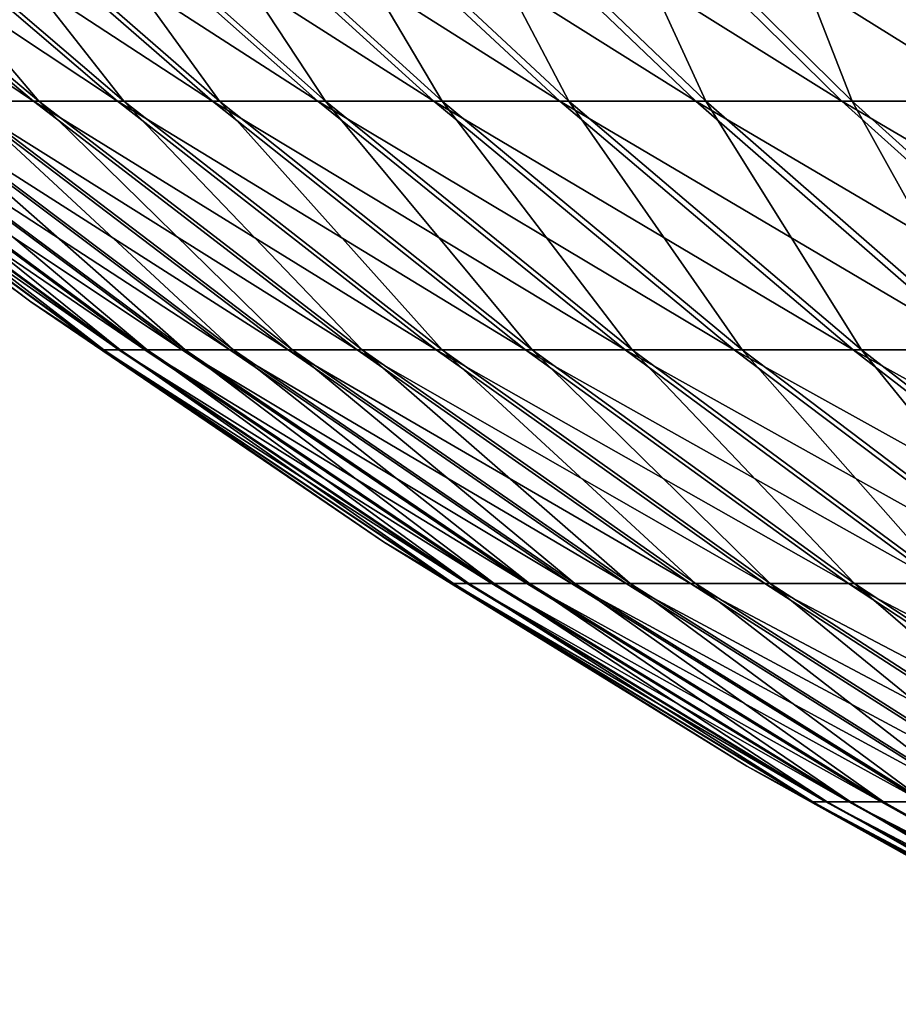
# Model space of a CAD drawing. Header units: millimetres. Extents: x -80 to 80, y -80 to 80.
# Tile 4 of 170: x -46.54 to -39.25, y -70.96 to -62.79. Entities that reach past the tile are written whole.
import ezdxf

# ---------------------------------------------------------------- set-up
doc = ezdxf.new("R2010")
doc.units = ezdxf.units.MM
doc.header["$LTSCALE"] = 13.670324
doc.layers.add('1', color=7, linetype='CONTINUOUS')
doc.layers.add('2', color=7, linetype='CONTINUOUS')

msp = doc.modelspace()

# ---------------------------------------------------------------- linework, layer by layer
at = {"layer": '1', "color": 7, "linetype": 'Continuous'}
for points in [[(-46.3795, -63.4683, 14.8566), (-48.2292, -61.2836, 17.84), (-48.9719, -61.2836, 15.687), (-46.3795, -63.4683, 14.8566)], [(-46.3795, -63.4683, 14.8566), (-48.9719, -61.2836, 15.687), (-46.9918, -63.4683, 12.7885), (-46.3795, -63.4683, 14.8566)], [(-45.6762, -63.4683, 16.8956), (-47.392, -61.2836, 19.958), (-48.2292, -61.2836, 17.84), (-45.6762, -63.4683, 16.8956)], [(-45.6762, -63.4683, 16.8956), (-48.2292, -61.2836, 17.84), (-46.3795, -63.4683, 14.8566), (-45.6762, -63.4683, 16.8956)], [(-44.8833, -63.4683, 18.9015), (-46.4619, -61.2836, 22.0368), (-47.392, -61.2836, 19.958), (-44.8833, -63.4683, 18.9015)], [(-44.8833, -63.4683, 18.9015), (-47.392, -61.2836, 19.958), (-45.6762, -63.4683, 16.8956), (-44.8833, -63.4683, 18.9015)], [(-44.0024, -63.4683, 20.8703), (-45.4406, -61.2836, 24.0724), (-46.4619, -61.2836, 22.0368), (-44.0024, -63.4683, 20.8703)], [(-44.0024, -63.4683, 20.8703), (-46.4619, -61.2836, 22.0368), (-44.8833, -63.4683, 18.9015), (-44.0024, -63.4683, 20.8703)], [(-43.0352, -63.4683, 22.7981), (-44.3301, -61.2836, 26.0608), (-45.4406, -61.2836, 24.0724), (-43.0352, -63.4683, 22.7981)], [(-43.0352, -63.4683, 22.7981), (-45.4406, -61.2836, 24.0724), (-44.0024, -63.4683, 20.8703), (-43.0352, -63.4683, 22.7981)], [(-41.9835, -63.4683, 24.6813), (-43.1327, -61.2836, 27.9981), (-44.3301, -61.2836, 26.0608), (-41.9835, -63.4683, 24.6813)], [(-41.9835, -63.4683, 24.6813), (-44.3301, -61.2836, 26.0608), (-43.0352, -63.4683, 22.7981), (-41.9835, -63.4683, 24.6813)], [(-40.8495, -63.4683, 26.516), (-41.8508, -61.2836, 29.8804), (-43.1327, -61.2836, 27.9981), (-40.8495, -63.4683, 26.516)], [(-40.8495, -63.4683, 26.516), (-43.1327, -61.2836, 27.9981), (-41.9835, -63.4683, 24.6813), (-40.8495, -63.4683, 26.516)], [(-39.6354, -63.4683, 28.2987), (-40.4867, -61.2836, 31.7042), (-41.8508, -61.2836, 29.8804), (-39.6354, -63.4683, 28.2987)], [(-39.6354, -63.4683, 28.2987), (-41.8508, -61.2836, 29.8804), (-40.8495, -63.4683, 26.516), (-39.6354, -63.4683, 28.2987)], [(-38.3435, -63.4683, 30.0259), (-39.0432, -61.2836, 33.4657), (-40.4867, -61.2836, 31.7042), (-38.3435, -63.4683, 30.0259)], [(-38.3435, -63.4683, 30.0259), (-40.4867, -61.2836, 31.7042), (-39.6354, -63.4683, 28.2987), (-38.3435, -63.4683, 30.0259)], [(-46.4482, -65.135), (-48.6532, -63.4683, 2.1542), (-49.2839, -63.0166), (-46.4482, -65.135)], [(-45.8412, -65.5322, 2.0297), (-48.5101, -63.4683, 4.3063), (-48.6532, -63.4683, 2.1542), (-45.8412, -65.5322, 2.0297)], [(-45.8412, -65.5322, 2.0297), (-48.6532, -63.4683, 2.1542), (-46.4482, -65.135), (-45.8412, -65.5322, 2.0297)], [(-45.7064, -65.5322, 4.0574), (-48.2719, -63.4683, 6.45), (-48.5101, -63.4683, 4.3063), (-45.7064, -65.5322, 4.0574)], [(-45.7064, -65.5322, 4.0574), (-48.5101, -63.4683, 4.3063), (-45.8412, -65.5322, 2.0297), (-45.7064, -65.5322, 4.0574)], [(-45.4819, -65.5322, 6.0772), (-47.939, -63.4683, 8.5811), (-48.2719, -63.4683, 6.45), (-45.4819, -65.5322, 6.0772)], [(-45.4819, -65.5322, 6.0772), (-48.2719, -63.4683, 6.45), (-45.7064, -65.5322, 4.0574), (-45.4819, -65.5322, 6.0772)], [(-45.1682, -65.5322, 8.0851), (-47.512, -63.4683, 10.6953), (-47.939, -63.4683, 8.5811), (-45.1682, -65.5322, 8.0851)], [(-45.1682, -65.5322, 8.0851), (-47.939, -63.4683, 8.5811), (-45.4819, -65.5322, 6.0772), (-45.1682, -65.5322, 8.0851)], [(-44.7659, -65.5322, 10.0771), (-46.9918, -63.4683, 12.7885), (-47.512, -63.4683, 10.6953), (-44.7659, -65.5322, 10.0771)], [(-44.7659, -65.5322, 10.0771), (-47.512, -63.4683, 10.6953), (-45.1682, -65.5322, 8.0851), (-44.7659, -65.5322, 10.0771)], [(-44.2758, -65.5322, 12.0493), (-46.3795, -63.4683, 14.8566), (-46.9918, -63.4683, 12.7885), (-44.2758, -65.5322, 12.0493)], [(-44.2758, -65.5322, 12.0493), (-46.9918, -63.4683, 12.7885), (-44.7659, -65.5322, 10.0771), (-44.2758, -65.5322, 12.0493)], [(-43.6989, -65.5322, 13.998), (-45.6762, -63.4683, 16.8956), (-46.3795, -63.4683, 14.8566), (-43.6989, -65.5322, 13.998)], [(-43.6989, -65.5322, 13.998), (-46.3795, -63.4683, 14.8566), (-44.2758, -65.5322, 12.0493), (-43.6989, -65.5322, 13.998)], [(-43.0362, -65.5322, 15.9191), (-44.8833, -63.4683, 18.9015), (-45.6762, -63.4683, 16.8956), (-43.0362, -65.5322, 15.9191)], [(-43.0362, -65.5322, 15.9191), (-45.6762, -63.4683, 16.8956), (-43.6989, -65.5322, 13.998), (-43.0362, -65.5322, 15.9191)], [(-42.2892, -65.5322, 17.809), (-44.0024, -63.4683, 20.8703), (-44.8833, -63.4683, 18.9015), (-42.2892, -65.5322, 17.809)], [(-42.2892, -65.5322, 17.809), (-44.8833, -63.4683, 18.9015), (-43.0362, -65.5322, 15.9191), (-42.2892, -65.5322, 17.809)], [(-41.4592, -65.5322, 19.664), (-43.0352, -63.4683, 22.7981), (-44.0024, -63.4683, 20.8703), (-41.4592, -65.5322, 19.664)], [(-41.4592, -65.5322, 19.664), (-44.0024, -63.4683, 20.8703), (-42.2892, -65.5322, 17.809), (-41.4592, -65.5322, 19.664)], [(-40.5478, -65.5322, 21.4805), (-41.9835, -63.4683, 24.6813), (-43.0352, -63.4683, 22.7981), (-40.5478, -65.5322, 21.4805)], [(-40.5478, -65.5322, 21.4805), (-43.0352, -63.4683, 22.7981), (-41.4592, -65.5322, 19.664), (-40.5478, -65.5322, 21.4805)], [(-39.557, -65.5322, 23.2547), (-40.8495, -63.4683, 26.516), (-41.9835, -63.4683, 24.6813), (-39.557, -65.5322, 23.2547)], [(-39.557, -65.5322, 23.2547), (-41.9835, -63.4683, 24.6813), (-40.5478, -65.5322, 21.4805), (-39.557, -65.5322, 23.2547)], [(-38.4885, -65.5322, 24.9834), (-39.6354, -63.4683, 28.2987), (-40.8495, -63.4683, 26.516), (-38.4885, -65.5322, 24.9834)], [(-38.4885, -65.5322, 24.9834), (-40.8495, -63.4683, 26.516), (-39.557, -65.5322, 23.2547), (-38.4885, -65.5322, 24.9834)], [(-37.3445, -65.5322, 26.6631), (-38.3435, -63.4683, 30.0259), (-39.6354, -63.4683, 28.2987), (-37.3445, -65.5322, 26.6631)], [(-37.3445, -65.5322, 26.6631), (-39.6354, -63.4683, 28.2987), (-38.4885, -65.5322, 24.9834), (-37.3445, -65.5322, 26.6631)], [(-43.5216, -67.1258), (-45.8412, -65.5322, 2.0297), (-46.4482, -65.135), (-43.5216, -67.1258)], [(-42.9419, -67.4713, 1.9013), (-45.7064, -65.5322, 4.0574), (-45.8412, -65.5322, 2.0297), (-42.9419, -67.4713, 1.9013)], [(-42.9419, -67.4713, 1.9013), (-45.8412, -65.5322, 2.0297), (-43.5216, -67.1258), (-42.9419, -67.4713, 1.9013)], [(-42.8156, -67.4713, 3.8008), (-45.4819, -65.5322, 6.0772), (-45.7064, -65.5322, 4.0574), (-42.8156, -67.4713, 3.8008)], [(-42.8156, -67.4713, 3.8008), (-45.7064, -65.5322, 4.0574), (-42.9419, -67.4713, 1.9013), (-42.8156, -67.4713, 3.8008)], [(-42.6053, -67.4713, 5.6929), (-45.1682, -65.5322, 8.0851), (-45.4819, -65.5322, 6.0772), (-42.6053, -67.4713, 5.6929)], [(-42.6053, -67.4713, 5.6929), (-45.4819, -65.5322, 6.0772), (-42.8156, -67.4713, 3.8008), (-42.6053, -67.4713, 5.6929)], [(-42.3115, -67.4713, 7.5737), (-44.7659, -65.5322, 10.0771), (-45.1682, -65.5322, 8.0851), (-42.3115, -67.4713, 7.5737)], [(-42.3115, -67.4713, 7.5737), (-45.1682, -65.5322, 8.0851), (-42.6053, -67.4713, 5.6929), (-42.3115, -67.4713, 7.5737)], [(-41.9346, -67.4713, 9.4398), (-44.2758, -65.5322, 12.0493), (-44.7659, -65.5322, 10.0771), (-41.9346, -67.4713, 9.4398)], [(-41.9346, -67.4713, 9.4398), (-44.7659, -65.5322, 10.0771), (-42.3115, -67.4713, 7.5737), (-41.9346, -67.4713, 9.4398)], [(-41.4755, -67.4713, 11.2873), (-43.6989, -65.5322, 13.998), (-44.2758, -65.5322, 12.0493), (-41.4755, -67.4713, 11.2873)], [(-41.4755, -67.4713, 11.2873), (-44.2758, -65.5322, 12.0493), (-41.9346, -67.4713, 9.4398), (-41.4755, -67.4713, 11.2873)], [(-40.9351, -67.4713, 13.1126), (-43.0362, -65.5322, 15.9191), (-43.6989, -65.5322, 13.998), (-40.9351, -67.4713, 13.1126)], [(-40.9351, -67.4713, 13.1126), (-43.6989, -65.5322, 13.998), (-41.4755, -67.4713, 11.2873), (-40.9351, -67.4713, 13.1126)], [(-40.3143, -67.4713, 14.9123), (-42.2892, -65.5322, 17.809), (-43.0362, -65.5322, 15.9191), (-40.3143, -67.4713, 14.9123)], [(-40.3143, -67.4713, 14.9123), (-43.0362, -65.5322, 15.9191), (-40.9351, -67.4713, 13.1126), (-40.3143, -67.4713, 14.9123)], [(-39.6145, -67.4713, 16.6827), (-41.4592, -65.5322, 19.664), (-42.2892, -65.5322, 17.809), (-39.6145, -67.4713, 16.6827)], [(-39.6145, -67.4713, 16.6827), (-42.2892, -65.5322, 17.809), (-40.3143, -67.4713, 14.9123), (-39.6145, -67.4713, 16.6827)], [(-38.837, -67.4713, 18.4203), (-40.5478, -65.5322, 21.4805), (-41.4592, -65.5322, 19.664), (-38.837, -67.4713, 18.4203)], [(-38.837, -67.4713, 18.4203), (-41.4592, -65.5322, 19.664), (-39.6145, -67.4713, 16.6827), (-38.837, -67.4713, 18.4203)], [(-37.9833, -67.4713, 20.1219), (-39.557, -65.5322, 23.2547), (-40.5478, -65.5322, 21.4805), (-37.9833, -67.4713, 20.1219)], [(-37.9833, -67.4713, 20.1219), (-40.5478, -65.5322, 21.4805), (-38.837, -67.4713, 18.4203), (-37.9833, -67.4713, 20.1219)], [(-37.0551, -67.4713, 21.784), (-38.4885, -65.5322, 24.9834), (-39.557, -65.5322, 23.2547), (-37.0551, -67.4713, 21.784)], [(-37.0551, -67.4713, 21.784), (-39.557, -65.5322, 23.2547), (-37.9833, -67.4713, 20.1219), (-37.0551, -67.4713, 21.784)], [(-40.5098, -68.9852), (-42.9419, -67.4713, 1.9013), (-43.5216, -67.1258), (-40.5098, -68.9852)], [(-39.9608, -69.282, 1.7693), (-42.8156, -67.4713, 3.8008), (-42.9419, -67.4713, 1.9013), (-39.9608, -69.282, 1.7693)], [(-39.9608, -69.282, 1.7693), (-42.9419, -67.4713, 1.9013), (-40.5098, -68.9852), (-39.9608, -69.282, 1.7693)], [(-39.8433, -69.282, 3.537), (-42.6053, -67.4713, 5.6929), (-42.8156, -67.4713, 3.8008), (-39.8433, -69.282, 3.537)], [(-39.8433, -69.282, 3.537), (-42.8156, -67.4713, 3.8008), (-39.9608, -69.282, 1.7693), (-39.8433, -69.282, 3.537)], [(-39.6476, -69.282, 5.2977), (-42.3115, -67.4713, 7.5737), (-42.6053, -67.4713, 5.6929), (-39.6476, -69.282, 5.2977)], [(-39.6476, -69.282, 5.2977), (-42.6053, -67.4713, 5.6929), (-39.8433, -69.282, 3.537), (-39.6476, -69.282, 5.2977)], [(-39.3742, -69.282, 7.048), (-41.9346, -67.4713, 9.4398), (-42.3115, -67.4713, 7.5737), (-39.3742, -69.282, 7.048)], [(-39.3742, -69.282, 7.048), (-42.3115, -67.4713, 7.5737), (-39.6476, -69.282, 5.2977), (-39.3742, -69.282, 7.048)], [(-39.0235, -69.282, 8.7844), (-41.4755, -67.4713, 11.2873), (-41.9346, -67.4713, 9.4398), (-39.0235, -69.282, 8.7844)], [(-39.0235, -69.282, 8.7844), (-41.9346, -67.4713, 9.4398), (-39.3742, -69.282, 7.048), (-39.0235, -69.282, 8.7844)], [(-38.5963, -69.282, 10.5037), (-40.9351, -67.4713, 13.1126), (-41.4755, -67.4713, 11.2873), (-38.5963, -69.282, 10.5037)], [(-38.5963, -69.282, 10.5037), (-41.4755, -67.4713, 11.2873), (-39.0235, -69.282, 8.7844), (-38.5963, -69.282, 10.5037)], [(-38.0933, -69.282, 12.2023), (-40.3143, -67.4713, 14.9123), (-40.9351, -67.4713, 13.1126), (-38.0933, -69.282, 12.2023)], [(-38.0933, -69.282, 12.2023), (-40.9351, -67.4713, 13.1126), (-38.5963, -69.282, 10.5037), (-38.0933, -69.282, 12.2023)], [(-37.5157, -69.282, 13.8771), (-39.6145, -67.4713, 16.6827), (-40.3143, -67.4713, 14.9123), (-37.5157, -69.282, 13.8771)], [(-37.5157, -69.282, 13.8771), (-40.3143, -67.4713, 14.9123), (-38.0933, -69.282, 12.2023), (-37.5157, -69.282, 13.8771)], [(-36.8645, -69.282, 15.5246), (-38.837, -67.4713, 18.4203), (-39.6145, -67.4713, 16.6827), (-36.8645, -69.282, 15.5246)], [(-36.8645, -69.282, 15.5246), (-39.6145, -67.4713, 16.6827), (-37.5157, -69.282, 13.8771), (-36.8645, -69.282, 15.5246)], [(-37.4187, -70.7095), (-39.9608, -69.282, 1.7693), (-40.5098, -68.9852), (-37.4187, -70.7095)], [(-36.9037, -70.9609, 1.634), (-39.8433, -69.282, 3.537), (-39.9608, -69.282, 1.7693), (-36.9037, -70.9609, 1.634)], [(-36.9037, -70.9609, 1.634), (-39.9608, -69.282, 1.7693), (-37.4187, -70.7095), (-36.9037, -70.9609, 1.634)], [(-36.7952, -70.9609, 3.2664), (-39.6476, -69.282, 5.2977), (-39.8433, -69.282, 3.537), (-36.7952, -70.9609, 3.2664)], [(-36.7952, -70.9609, 3.2664), (-39.8433, -69.282, 3.537), (-36.9037, -70.9609, 1.634), (-36.7952, -70.9609, 3.2664)], [(-36.6145, -70.9609, 4.8924), (-39.3742, -69.282, 7.048), (-39.6476, -69.282, 5.2977), (-36.6145, -70.9609, 4.8924)], [(-36.6145, -70.9609, 4.8924), (-39.6476, -69.282, 5.2977), (-36.7952, -70.9609, 3.2664), (-36.6145, -70.9609, 4.8924)], [(-36.3619, -70.9609, 6.5088), (-39.0235, -69.282, 8.7844), (-39.3742, -69.282, 7.048), (-36.3619, -70.9609, 6.5088)], [(-36.3619, -70.9609, 6.5088), (-39.3742, -69.282, 7.048), (-36.6145, -70.9609, 4.8924), (-36.3619, -70.9609, 6.5088)]]:
    msp.add_3dface(points, dxfattribs=at)
at = {"layer": '2', "color": 7, "linetype": 'Continuous'}
for points in [[(-49.0195, -61.2836, -15.5374), (-46.4247, -63.4683, -14.715), (-49.6594, -61.2836, -13.3517), (-49.0195, -61.2836, -15.5374)], [(-49.6594, -61.2836, -13.3517), (-46.4247, -63.4683, -14.715), (-47.0307, -63.4683, -12.645), (-49.6594, -61.2836, -13.3517)], [(-48.2835, -61.2836, -17.6927), (-45.7276, -63.4683, -16.7561), (-49.0195, -61.2836, -15.5374), (-48.2835, -61.2836, -17.6927)], [(-49.0195, -61.2836, -15.5374), (-45.7276, -63.4683, -16.7561), (-46.4247, -63.4683, -14.715), (-49.0195, -61.2836, -15.5374)], [(-47.4527, -61.2836, -19.8132), (-44.9408, -63.4683, -18.7644), (-48.2835, -61.2836, -17.6927), (-47.4527, -61.2836, -19.8132)], [(-48.2835, -61.2836, -17.6927), (-44.9408, -63.4683, -18.7644), (-45.7276, -63.4683, -16.7561), (-48.2835, -61.2836, -17.6927)], [(-46.5289, -61.2836, -21.8949), (-44.0659, -63.4683, -20.7358), (-47.4527, -61.2836, -19.8132), (-46.5289, -61.2836, -21.8949)], [(-47.4527, -61.2836, -19.8132), (-44.0659, -63.4683, -20.7358), (-44.9408, -63.4683, -18.7644), (-47.4527, -61.2836, -19.8132)], [(-45.5138, -61.2836, -23.9336), (-43.1046, -63.4683, -22.6666), (-46.5289, -61.2836, -21.8949), (-45.5138, -61.2836, -23.9336)], [(-46.5289, -61.2836, -21.8949), (-43.1046, -63.4683, -22.6666), (-44.0659, -63.4683, -20.7358), (-46.5289, -61.2836, -21.8949)], [(-44.4095, -61.2836, -25.9253), (-42.0587, -63.4683, -24.553), (-45.5138, -61.2836, -23.9336), (-44.4095, -61.2836, -25.9253)], [(-45.5138, -61.2836, -23.9336), (-42.0587, -63.4683, -24.553), (-43.1046, -63.4683, -22.6666), (-45.5138, -61.2836, -23.9336)], [(-43.218, -61.2836, -27.8663), (-40.9303, -63.4683, -26.3911), (-44.4095, -61.2836, -25.9253), (-43.218, -61.2836, -27.8663)], [(-44.4095, -61.2836, -25.9253), (-40.9303, -63.4683, -26.3911), (-42.0587, -63.4683, -24.553), (-44.4095, -61.2836, -25.9253)], [(-41.9418, -61.2836, -29.7525), (-39.7216, -63.4683, -28.1776), (-43.218, -61.2836, -27.8663), (-41.9418, -61.2836, -29.7525)], [(-43.218, -61.2836, -27.8663), (-39.7216, -63.4683, -28.1776), (-40.9303, -63.4683, -26.3911), (-43.218, -61.2836, -27.8663)], [(-40.5833, -61.2836, -31.5804), (-38.435, -63.4683, -29.9087), (-41.9418, -61.2836, -29.7525), (-40.5833, -61.2836, -31.5804)], [(-41.9418, -61.2836, -29.7525), (-38.435, -63.4683, -29.9087), (-39.7216, -63.4683, -28.1776), (-41.9418, -61.2836, -29.7525)], [(-39.1452, -61.2836, -33.3464), (-37.073, -63.4683, -31.5812), (-40.5833, -61.2836, -31.5804), (-39.1452, -61.2836, -33.3464)], [(-40.5833, -61.2836, -31.5804), (-37.073, -63.4683, -31.5812), (-38.435, -63.4683, -29.9087), (-40.5833, -61.2836, -31.5804)], [(-46.4482, -65.135), (-49.2839, -63.0166), (-48.6596, -63.4683, -2.0057), (-46.4482, -65.135)], [(-46.4482, -65.135), (-48.6596, -63.4683, -2.0057), (-45.8472, -65.5322, -1.8897), (-46.4482, -65.135)], [(-48.5231, -63.4683, -4.1582), (-45.7185, -65.5322, -3.9179), (-48.6596, -63.4683, -2.0057), (-48.5231, -63.4683, -4.1582)], [(-48.6596, -63.4683, -2.0057), (-45.7185, -65.5322, -3.9179), (-45.8472, -65.5322, -1.8897), (-48.6596, -63.4683, -2.0057)], [(-48.2914, -63.4683, -6.3026), (-45.5002, -65.5322, -5.9383), (-48.5231, -63.4683, -4.1582), (-48.2914, -63.4683, -6.3026)], [(-48.5231, -63.4683, -4.1582), (-45.5002, -65.5322, -5.9383), (-45.7185, -65.5322, -3.9179), (-48.5231, -63.4683, -4.1582)], [(-47.9649, -63.4683, -8.4347), (-45.1927, -65.5322, -7.9472), (-48.2914, -63.4683, -6.3026), (-47.9649, -63.4683, -8.4347)], [(-48.2914, -63.4683, -6.3026), (-45.1927, -65.5322, -7.9472), (-45.5002, -65.5322, -5.9383), (-48.2914, -63.4683, -6.3026)], [(-47.5444, -63.4683, -10.5502), (-44.7965, -65.5322, -9.9404), (-47.9649, -63.4683, -8.4347), (-47.5444, -63.4683, -10.5502)], [(-47.9649, -63.4683, -8.4347), (-44.7965, -65.5322, -9.9404), (-45.1927, -65.5322, -7.9472), (-47.9649, -63.4683, -8.4347)], [(-47.0307, -63.4683, -12.645), (-44.3124, -65.5322, -11.9141), (-47.5444, -63.4683, -10.5502), (-47.0307, -63.4683, -12.645)], [(-47.5444, -63.4683, -10.5502), (-44.3124, -65.5322, -11.9141), (-44.7965, -65.5322, -9.9404), (-47.5444, -63.4683, -10.5502)], [(-46.4247, -63.4683, -14.715), (-43.7414, -65.5322, -13.8645), (-47.0307, -63.4683, -12.645), (-46.4247, -63.4683, -14.715)], [(-47.0307, -63.4683, -12.645), (-43.7414, -65.5322, -13.8645), (-44.3124, -65.5322, -11.9141), (-47.0307, -63.4683, -12.645)], [(-45.7276, -63.4683, -16.7561), (-43.0846, -65.5322, -15.7876), (-46.4247, -63.4683, -14.715), (-45.7276, -63.4683, -16.7561)], [(-46.4247, -63.4683, -14.715), (-43.0846, -65.5322, -15.7876), (-43.7414, -65.5322, -13.8645), (-46.4247, -63.4683, -14.715)], [(-44.9408, -63.4683, -18.7644), (-42.3433, -65.5322, -17.6798), (-45.7276, -63.4683, -16.7561), (-44.9408, -63.4683, -18.7644)], [(-45.7276, -63.4683, -16.7561), (-42.3433, -65.5322, -17.6798), (-43.0846, -65.5322, -15.7876), (-45.7276, -63.4683, -16.7561)], [(-44.0659, -63.4683, -20.7358), (-41.519, -65.5322, -19.5374), (-44.9408, -63.4683, -18.7644), (-44.0659, -63.4683, -20.7358)], [(-44.9408, -63.4683, -18.7644), (-41.519, -65.5322, -19.5374), (-42.3433, -65.5322, -17.6798), (-44.9408, -63.4683, -18.7644)], [(-43.1046, -63.4683, -22.6666), (-40.6132, -65.5322, -21.3566), (-44.0659, -63.4683, -20.7358), (-43.1046, -63.4683, -22.6666)], [(-44.0659, -63.4683, -20.7358), (-40.6132, -65.5322, -21.3566), (-41.519, -65.5322, -19.5374), (-44.0659, -63.4683, -20.7358)], [(-42.0587, -63.4683, -24.553), (-39.6278, -65.5322, -23.1339), (-43.1046, -63.4683, -22.6666), (-42.0587, -63.4683, -24.553)], [(-43.1046, -63.4683, -22.6666), (-39.6278, -65.5322, -23.1339), (-40.6132, -65.5322, -21.3566), (-43.1046, -63.4683, -22.6666)], [(-40.9303, -63.4683, -26.3911), (-38.5646, -65.5322, -24.8658), (-42.0587, -63.4683, -24.553), (-40.9303, -63.4683, -26.3911)], [(-42.0587, -63.4683, -24.553), (-38.5646, -65.5322, -24.8658), (-39.6278, -65.5322, -23.1339), (-42.0587, -63.4683, -24.553)], [(-39.7216, -63.4683, -28.1776), (-37.4258, -65.5322, -26.549), (-40.9303, -63.4683, -26.3911), (-39.7216, -63.4683, -28.1776)], [(-40.9303, -63.4683, -26.3911), (-37.4258, -65.5322, -26.549), (-38.5646, -65.5322, -24.8658), (-40.9303, -63.4683, -26.3911)], [(-38.435, -63.4683, -29.9087), (-36.2135, -65.5322, -28.18), (-39.7216, -63.4683, -28.1776), (-38.435, -63.4683, -29.9087)], [(-39.7216, -63.4683, -28.1776), (-36.2135, -65.5322, -28.18), (-37.4258, -65.5322, -26.549), (-39.7216, -63.4683, -28.1776)], [(-43.5216, -67.1258), (-46.4482, -65.135), (-45.8472, -65.5322, -1.8897), (-43.5216, -67.1258)], [(-43.5216, -67.1258), (-45.8472, -65.5322, -1.8897), (-42.9475, -67.4713, -1.7702), (-43.5216, -67.1258)], [(-45.7185, -65.5322, -3.9179), (-42.827, -67.4713, -3.6701), (-45.8472, -65.5322, -1.8897), (-45.7185, -65.5322, -3.9179)], [(-45.8472, -65.5322, -1.8897), (-42.827, -67.4713, -3.6701), (-42.9475, -67.4713, -1.7702), (-45.8472, -65.5322, -1.8897)], [(-45.5002, -65.5322, -5.9383), (-42.6225, -67.4713, -5.5628), (-45.7185, -65.5322, -3.9179), (-45.5002, -65.5322, -5.9383)], [(-45.7185, -65.5322, -3.9179), (-42.6225, -67.4713, -5.5628), (-42.827, -67.4713, -3.6701), (-45.7185, -65.5322, -3.9179)], [(-45.1927, -65.5322, -7.9472), (-42.3344, -67.4713, -7.4445), (-45.5002, -65.5322, -5.9383), (-45.1927, -65.5322, -7.9472)], [(-45.5002, -65.5322, -5.9383), (-42.3344, -67.4713, -7.4445), (-42.6225, -67.4713, -5.5628), (-45.5002, -65.5322, -5.9383)], [(-44.7965, -65.5322, -9.9404), (-41.9632, -67.4713, -9.3117), (-45.1927, -65.5322, -7.9472), (-44.7965, -65.5322, -9.9404)], [(-45.1927, -65.5322, -7.9472), (-41.9632, -67.4713, -9.3117), (-42.3344, -67.4713, -7.4445), (-45.1927, -65.5322, -7.9472)], [(-44.3124, -65.5322, -11.9141), (-41.5098, -67.4713, -11.1606), (-44.7965, -65.5322, -9.9404), (-44.3124, -65.5322, -11.9141)], [(-44.7965, -65.5322, -9.9404), (-41.5098, -67.4713, -11.1606), (-41.9632, -67.4713, -9.3117), (-44.7965, -65.5322, -9.9404)], [(-43.7414, -65.5322, -13.8645), (-40.9749, -67.4713, -12.9876), (-44.3124, -65.5322, -11.9141), (-43.7414, -65.5322, -13.8645)], [(-44.3124, -65.5322, -11.9141), (-40.9749, -67.4713, -12.9876), (-41.5098, -67.4713, -11.1606), (-44.3124, -65.5322, -11.9141)], [(-43.0846, -65.5322, -15.7876), (-40.3597, -67.4713, -14.7891), (-43.7414, -65.5322, -13.8645), (-43.0846, -65.5322, -15.7876)], [(-43.7414, -65.5322, -13.8645), (-40.3597, -67.4713, -14.7891), (-40.9749, -67.4713, -12.9876), (-43.7414, -65.5322, -13.8645)], [(-42.3433, -65.5322, -17.6798), (-39.6653, -67.4713, -16.5616), (-43.0846, -65.5322, -15.7876), (-42.3433, -65.5322, -17.6798)], [(-43.0846, -65.5322, -15.7876), (-39.6653, -67.4713, -16.5616), (-40.3597, -67.4713, -14.7891), (-43.0846, -65.5322, -15.7876)], [(-41.519, -65.5322, -19.5374), (-38.8931, -67.4713, -18.3017), (-42.3433, -65.5322, -17.6798), (-41.519, -65.5322, -19.5374)], [(-42.3433, -65.5322, -17.6798), (-38.8931, -67.4713, -18.3017), (-39.6653, -67.4713, -16.5616), (-42.3433, -65.5322, -17.6798)], [(-40.6132, -65.5322, -21.3566), (-38.0446, -67.4713, -20.0058), (-41.519, -65.5322, -19.5374), (-40.6132, -65.5322, -21.3566)], [(-41.519, -65.5322, -19.5374), (-38.0446, -67.4713, -20.0058), (-38.8931, -67.4713, -18.3017), (-41.519, -65.5322, -19.5374)], [(-39.6278, -65.5322, -23.1339), (-37.1214, -67.4713, -21.6707), (-40.6132, -65.5322, -21.3566), (-39.6278, -65.5322, -23.1339)], [(-40.6132, -65.5322, -21.3566), (-37.1214, -67.4713, -21.6707), (-38.0446, -67.4713, -20.0058), (-40.6132, -65.5322, -21.3566)], [(-38.5646, -65.5322, -24.8658), (-36.1255, -67.4713, -23.2931), (-39.6278, -65.5322, -23.1339), (-38.5646, -65.5322, -24.8658)], [(-39.6278, -65.5322, -23.1339), (-36.1255, -67.4713, -23.2931), (-37.1214, -67.4713, -21.6707), (-39.6278, -65.5322, -23.1339)], [(-40.5098, -68.9852), (-43.5216, -67.1258), (-42.9475, -67.4713, -1.7702), (-40.5098, -68.9852)], [(-40.5098, -68.9852), (-42.9475, -67.4713, -1.7702), (-39.9661, -69.282, -1.6473), (-40.5098, -68.9852)], [(-42.827, -67.4713, -3.6701), (-39.8539, -69.282, -3.4153), (-42.9475, -67.4713, -1.7702), (-42.827, -67.4713, -3.6701)], [(-42.9475, -67.4713, -1.7702), (-39.8539, -69.282, -3.4153), (-39.9661, -69.282, -1.6473), (-42.9475, -67.4713, -1.7702)], [(-42.6225, -67.4713, -5.5628), (-39.6636, -69.282, -5.1766), (-42.827, -67.4713, -3.6701), (-42.6225, -67.4713, -5.5628)], [(-42.827, -67.4713, -3.6701), (-39.6636, -69.282, -5.1766), (-39.8539, -69.282, -3.4153), (-42.827, -67.4713, -3.6701)], [(-42.3344, -67.4713, -7.4445), (-39.3955, -69.282, -6.9277), (-42.6225, -67.4713, -5.5628), (-42.3344, -67.4713, -7.4445)], [(-42.6225, -67.4713, -5.5628), (-39.3955, -69.282, -6.9277), (-39.6636, -69.282, -5.1766), (-42.6225, -67.4713, -5.5628)], [(-41.9632, -67.4713, -9.3117), (-39.0501, -69.282, -8.6653), (-42.3344, -67.4713, -7.4445), (-41.9632, -67.4713, -9.3117)], [(-42.3344, -67.4713, -7.4445), (-39.0501, -69.282, -8.6653), (-39.3955, -69.282, -6.9277), (-42.3344, -67.4713, -7.4445)], [(-41.5098, -67.4713, -11.1606), (-38.6282, -69.282, -10.3858), (-41.9632, -67.4713, -9.3117), (-41.5098, -67.4713, -11.1606)], [(-41.9632, -67.4713, -9.3117), (-38.6282, -69.282, -10.3858), (-39.0501, -69.282, -8.6653), (-41.9632, -67.4713, -9.3117)], [(-40.9749, -67.4713, -12.9876), (-38.1304, -69.282, -12.086), (-41.5098, -67.4713, -11.1606), (-40.9749, -67.4713, -12.9876)], [(-41.5098, -67.4713, -11.1606), (-38.1304, -69.282, -12.086), (-38.6282, -69.282, -10.3858), (-41.5098, -67.4713, -11.1606)], [(-40.3597, -67.4713, -14.7891), (-37.5579, -69.282, -13.7625), (-40.9749, -67.4713, -12.9876), (-40.3597, -67.4713, -14.7891)], [(-40.9749, -67.4713, -12.9876), (-37.5579, -69.282, -13.7625), (-38.1304, -69.282, -12.086), (-40.9749, -67.4713, -12.9876)], [(-39.6653, -67.4713, -16.5616), (-36.9117, -69.282, -15.4119), (-40.3597, -67.4713, -14.7891), (-39.6653, -67.4713, -16.5616)], [(-40.3597, -67.4713, -14.7891), (-36.9117, -69.282, -15.4119), (-37.5579, -69.282, -13.7625), (-40.3597, -67.4713, -14.7891)], [(-38.8931, -67.4713, -18.3017), (-36.1931, -69.282, -17.0312), (-39.6653, -67.4713, -16.5616), (-38.8931, -67.4713, -18.3017)], [(-39.6653, -67.4713, -16.5616), (-36.1931, -69.282, -17.0312), (-36.9117, -69.282, -15.4119), (-39.6653, -67.4713, -16.5616)], [(-37.4187, -70.7095), (-40.5098, -68.9852), (-39.9661, -69.282, -1.6473), (-37.4187, -70.7095)], [(-37.4187, -70.7095), (-39.9661, -69.282, -1.6473), (-36.9085, -70.9609, -1.5213), (-37.4187, -70.7095)], [(-39.8539, -69.282, -3.4153), (-36.805, -70.9609, -3.154), (-39.9661, -69.282, -1.6473), (-39.8539, -69.282, -3.4153)], [(-39.9661, -69.282, -1.6473), (-36.805, -70.9609, -3.154), (-36.9085, -70.9609, -1.5213), (-39.9661, -69.282, -1.6473)], [(-39.6636, -69.282, -5.1766), (-36.6292, -70.9609, -4.7806), (-39.8539, -69.282, -3.4153), (-39.6636, -69.282, -5.1766)], [(-39.8539, -69.282, -3.4153), (-36.6292, -70.9609, -4.7806), (-36.805, -70.9609, -3.154), (-39.8539, -69.282, -3.4153)], [(-39.3955, -69.282, -6.9277), (-36.3816, -70.9609, -6.3977), (-39.6636, -69.282, -5.1766), (-39.3955, -69.282, -6.9277)], [(-39.6636, -69.282, -5.1766), (-36.3816, -70.9609, -6.3977), (-36.6292, -70.9609, -4.7806), (-39.6636, -69.282, -5.1766)], [(-39.0501, -69.282, -8.6653), (-36.0627, -70.9609, -8.0023), (-39.3955, -69.282, -6.9277), (-39.0501, -69.282, -8.6653)], [(-39.3955, -69.282, -6.9277), (-36.0627, -70.9609, -8.0023), (-36.3816, -70.9609, -6.3977), (-39.3955, -69.282, -6.9277)]]:
    msp.add_3dface(points, dxfattribs=at)

doc.saveas('drawing.dxf')
